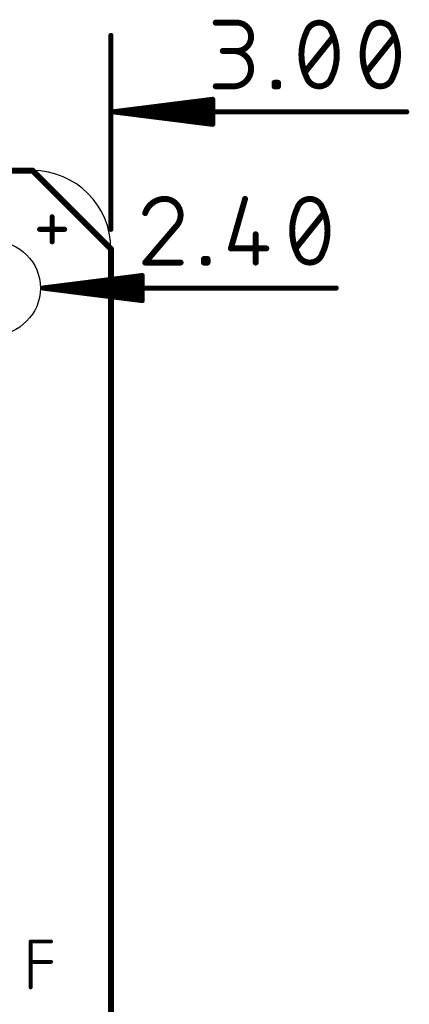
# Model space of a CAD drawing. Extents: x -6 to 135, y -6 to 36.
# Tile 23 of 23: x 125 to 135, y 9 to 34. Entities that reach past the tile are written whole.
import ezdxf

# ---------------------------------------------------------------- set-up
doc = ezdxf.new("R2010")
doc.units = 0
for name, color, linetype in [('1', 12, 'CONTINUOUS'), ('16', 132, 'CONTINUOUS'), ('20', 31, 'CONTINUOUS'), ('27', 253, 'CONTINUOUS'), ('47', 253, 'CONTINUOUS')]:
    doc.layers.add(name, color=color, linetype=linetype)

msp = doc.modelspace()

# ---------------------------------------------------------------- linework, layer by layer
at = {"layer": '1', "const_width": 0.1524}
for points in [[(125, 30), (123, 30)], [(127, 28), (125, 30)], [(127, 2), (127, 28)]]:
    msp.add_lwpolyline(points, dxfattribs=at)
at = {"layer": '1', "const_width": 0.0762}
for points in [[(125.0269, 30.0269, 1), (124.9731, 29.9731)], [(125, 29.9619, 1), (125, 30.0381)], [(127.0381, 28, 1), (126.9619, 28)], [(126.9731, 27.9731, 1), (127.0269, 28.0269)]]:
    msp.add_lwpolyline(points, format="xyb", dxfattribs=at)
at = {"layer": '16', "const_width": 0.1524}
for points in [[(125, 30), (123, 30)], [(127, 28), (125, 30)], [(127, 2), (127, 28)]]:
    msp.add_lwpolyline(points, dxfattribs=at)
at = {"layer": '16', "const_width": 0.0762}
for points in [[(125.0269, 30.0269, 1), (124.9731, 29.9731)], [(125, 29.9619, 1), (125, 30.0381)], [(127.0381, 28, 1), (126.9619, 28)], [(126.9731, 27.9731, 1), (127.0269, 28.0269)]]:
    msp.add_lwpolyline(points, format="xyb", dxfattribs=at)
at = {"layer": '20'}
for p, q in [((125, 30), (123, 30)), ((127, 2), (127, 28))]:
    msp.add_line(p, q, dxfattribs=at)
msp.add_circle((124, 27), 1.2, dxfattribs=at)
msp.add_arc((125, 28), 2, 0, 90, dxfattribs=at)
at = {"layer": '27', "const_width": 0.1016}
for points in [[(124.952, 9.1458), (124.952, 10.3142)], [(124.952, 10.3142), (125.4712, 10.3142)], [(124.952, 9.7949), (125.4712, 9.7949)]]:
    msp.add_lwpolyline(points, dxfattribs=at)
at = {"layer": '27', "const_width": 0.0508}
for points in [[(124.9774, 10.3142, 1), (124.9266, 10.3142)], [(124.952, 10.3396, 1), (124.952, 10.2888)], [(125.4712, 10.2888, 1), (125.4712, 10.3396)], [(124.952, 9.8203, 1), (124.952, 9.7695)], [(125.4712, 9.7695, 1), (125.4712, 9.8203)], [(124.9266, 9.1458, 1), (124.9774, 9.1458)]]:
    msp.add_lwpolyline(points, format="xyb", dxfattribs=at)
at = {"layer": '47'}
for points, const_width in [([(129.6762, 33.7763), (130.2181, 33.7763)], 0.1524), ([(127, 28.5), (127, 33.45)], 0.13), ([(131.9549, 32.5119), (132.6774, 33.4151)], 0.1524), ([(133.518, 32.5119), (134.2405, 33.4151)], 0.1524), ([(130.2181, 33.0538), (129.8568, 33.0538)], 0.1524), ([(129.6762, 32.1507), (130.1278, 32.1507)], 0.1524), ([(131.1768, 32.1507), (131.1768, 32.241)], 0.1524), ([(131.1768, 32.241), (131.2671, 32.241)], 0.1524), ([(131.2671, 32.1507), (131.1768, 32.1507)], 0.1524), ([(131.2671, 32.241), (131.2671, 32.1507)], 0.1524), ([(127.065, 31.5), (129.6, 31.8192)], 0.13), ([(127.065, 31.5), (129.6, 31.76)], 0.13), ([(127.065, 31.5), (129.6, 31.63)], 0.13), ([(129.6, 31.8192), (129.6, 31.1808)], 0.13), ([(127.065, 31.5), (134.5539, 31.5)], 0.13), ([(129.6, 31.1808), (127.065, 31.5)], 0.13), ([(129.6, 31.37), (127.065, 31.5)], 0.13), ([(129.6, 31.24), (127.065, 31.5)], 0.13), ([(130.4258, 29.2763), (130.0646, 28.0119)], 0.1524), ([(131.718, 28.0119), (132.4405, 28.9151)], 0.1524), ([(125.5, 28.1808), (125.5, 28.8192)], 0.13), ([(125.1808, 28.5), (125.8192, 28.5)], 0.13), ([(128.6438, 28.5538), (127.8762, 27.6507)], 0.1524), ([(130.6967, 28.3732), (130.6967, 27.6507)], 0.1524), ([(130.0646, 28.0119), (130.9677, 28.0119)], 0.1524), ([(127.8762, 27.6507), (128.7793, 27.6507)], 0.1524), ([(129.3768, 27.6507), (129.3768, 27.741)], 0.1524), ([(129.3768, 27.741), (129.4671, 27.741)], 0.1524), ([(129.4671, 27.6507), (129.3768, 27.6507)], 0.1524), ([(129.4671, 27.741), (129.4671, 27.6507)], 0.1524), ([(125.265, 27), (127.8, 27.3192)], 0.13), ([(125.265, 27), (127.8, 27.26)], 0.13), ([(125.265, 27), (127.8, 27.13)], 0.13), ([(127.8, 27.3192), (127.8, 26.6808)], 0.13), ([(125.265, 27), (132.7539, 27)], 0.13), ([(127.8, 26.6808), (125.265, 27)], 0.13), ([(127.8, 26.87), (125.265, 27)], 0.13), ([(127.8, 26.74), (125.265, 27)], 0.13)]:
    msp.add_lwpolyline(points, dxfattribs=dict(at, const_width=const_width))
for points, const_width in [([(129.6762, 33.8144, 1), (129.6762, 33.7382)], 0.0762), ([(130.2181, 33.0538, 1), (130.2181, 33.7763)], 0.1524), ([(130.2181, 33.8144, 1), (130.2181, 33.7382)], 0.0762), ([(130.2181, 33.7382, 1), (130.2181, 33.8144)], 0.0762), ([(132.3161, 33.7763, 0.3205), (132, 33.5505)], 0.1524), ([(132.6322, 33.5505, 0.3205), (132.3161, 33.7763)], 0.1524), ([(132.3161, 33.8144, 1), (132.3161, 33.7382)], 0.0762), ([(132.3161, 33.7382, 1), (132.3161, 33.8144)], 0.0762), ([(133.8792, 33.7763, 0.3205), (133.5632, 33.5505)], 0.1524), ([(134.1953, 33.5505, 0.3205), (133.8792, 33.7763)], 0.1524), ([(133.8792, 33.8144, 1), (133.8792, 33.7382)], 0.0762), ([(133.8792, 33.7382, 1), (133.8792, 33.8144)], 0.0762), ([(127.0325, 33.45, 1), (126.9675, 33.45)], 0.065), ([(132, 33.5505, 0.1139), (131.8646, 32.9635)], 0.1524), ([(131.964, 33.5629, 1), (132.0361, 33.5382)], 0.0762), ([(132.0343, 33.5338, 1), (131.9658, 33.5672)], 0.0762), ([(132.7677, 32.9635, 0.1139), (132.6322, 33.5505)], 0.1524), ([(132.6665, 33.5672, 1), (132.598, 33.5338)], 0.0762), ([(132.5962, 33.5382, 1), (132.6683, 33.5629)], 0.0762), ([(132.7071, 33.3913, 1), (132.6476, 33.4389)], 0.0762), ([(133.5632, 33.5505, 0.1139), (133.4277, 32.9635)], 0.1524), ([(133.5271, 33.5629, 1), (133.5992, 33.5382)], 0.0762), ([(133.5974, 33.5338, 1), (133.5289, 33.5672)], 0.0762), ([(134.3308, 32.9635, 0.1139), (134.1953, 33.5505)], 0.1524), ([(134.2296, 33.5672, 1), (134.1611, 33.5338)], 0.0762), ([(134.1593, 33.5382, 1), (134.2314, 33.5629)], 0.0762), ([(134.2702, 33.3913, 1), (134.2107, 33.4389)], 0.0762), ([(129.8568, 33.0919, 1), (129.8568, 33.0157)], 0.0762), ([(130.1278, 32.1507, 1), (130.1278, 33.0538)], 0.1524), ([(130.1278, 33.0919, 1), (130.1278, 33.0157)], 0.0762), ([(130.2181, 33.0919, 1), (130.2181, 33.0157)], 0.0762), ([(130.2181, 33.0157, 1), (130.2181, 33.0919)], 0.0762), ([(131.8646, 32.9635, 0.1139), (132, 32.3765)], 0.1524), ([(131.9027, 32.9635, 1), (131.8265, 32.9635)], 0.0762), ([(131.8265, 32.9635, 1), (131.9027, 32.9635)], 0.0762), ([(132.6322, 32.3765, 0.1139), (132.7677, 32.9635)], 0.1524), ([(132.8058, 32.9635, 1), (132.7296, 32.9635)], 0.0762), ([(132.7296, 32.9635, 1), (132.8058, 32.9635)], 0.0762), ([(133.4277, 32.9635, 0.1139), (133.5632, 32.3765)], 0.1524), ([(133.4658, 32.9635, 1), (133.3896, 32.9635)], 0.0762), ([(133.3896, 32.9635, 1), (133.4658, 32.9635)], 0.0762), ([(134.1953, 32.3765, 0.1139), (134.3308, 32.9635)], 0.1524), ([(134.3689, 32.9635, 1), (134.2927, 32.9635)], 0.0762), ([(134.2927, 32.9635, 1), (134.3689, 32.9635)], 0.0762), ([(131.9251, 32.5357, 1), (131.9846, 32.4881)], 0.0762), ([(132, 32.3765, 0.3205), (132.3161, 32.1507)], 0.1524), ([(132.0361, 32.3888, 1), (131.964, 32.3641)], 0.0762), ([(132.3161, 32.1507, 0.3205), (132.6322, 32.3765)], 0.1524), ([(132.6683, 32.3641, 1), (132.5962, 32.3888)], 0.0762), ([(133.4882, 32.5357, 1), (133.5478, 32.4881)], 0.0762), ([(133.5992, 32.3888, 1), (133.5271, 32.3641)], 0.0762), ([(133.5632, 32.3765, 0.3205), (133.8792, 32.1507)], 0.1524), ([(133.8792, 32.1507, 0.3205), (134.1953, 32.3765)], 0.1524), ([(134.2314, 32.3641, 1), (134.1593, 32.3888)], 0.0762), ([(129.6762, 32.1888, 1), (129.6762, 32.1126)], 0.0762), ([(130.1278, 32.1888, 1), (130.1278, 32.1126)], 0.0762), ([(130.1278, 32.1126, 1), (130.1278, 32.1888)], 0.0762), ([(131.2149, 32.241, 1), (131.1387, 32.241)], 0.0762), ([(131.1768, 32.2791, 1), (131.1768, 32.2029)], 0.0762), ([(131.1768, 32.1888, 1), (131.1768, 32.1126)], 0.0762), ([(131.1387, 32.1507, 1), (131.2149, 32.1507)], 0.0762), ([(131.3052, 32.241, 1), (131.229, 32.241)], 0.0762), ([(131.229, 32.1507, 1), (131.3052, 32.1507)], 0.0762), ([(131.2671, 32.2029, 1), (131.2671, 32.2791)], 0.0762), ([(131.2671, 32.1126, 1), (131.2671, 32.1888)], 0.0762), ([(131.9658, 32.3598, 1), (132.0343, 32.3932)], 0.0762), ([(132.3161, 32.1888, 1), (132.3161, 32.1126)], 0.0762), ([(132.3161, 32.1126, 1), (132.3161, 32.1888)], 0.0762), ([(132.598, 32.3932, 1), (132.6665, 32.3598)], 0.0762), ([(133.5289, 32.3598, 1), (133.5974, 32.3932)], 0.0762), ([(133.8792, 32.1888, 1), (133.8792, 32.1126)], 0.0762), ([(133.8792, 32.1126, 1), (133.8792, 32.1888)], 0.0762), ([(134.1611, 32.3932, 1), (134.2296, 32.3598)], 0.0762), ([(129.6325, 31.8192, 1), (129.5675, 31.8192)], 0.065), ([(129.6041, 31.787, 1), (129.5959, 31.8515)], 0.065), ([(129.6033, 31.7277, 1), (129.5967, 31.7923)], 0.065), ([(129.6017, 31.5975, 1), (129.5983, 31.6625)], 0.065), ([(127.065, 31.5325, 1), (127.065, 31.4675)], 0.065), ([(127.0691, 31.5322, 1), (127.0609, 31.4678)], 0.065), ([(127.0633, 31.5325, 1), (127.0667, 31.4675)], 0.065), ([(127.0667, 31.5325, 1), (127.0633, 31.4675)], 0.065), ([(127.0683, 31.5323, 1), (127.0617, 31.4677)], 0.065), ([(127.0617, 31.5323, 1), (127.0683, 31.4677)], 0.065), ([(127.0609, 31.5322, 1), (127.0691, 31.4678)], 0.065), ([(129.5983, 31.3375, 1), (129.6017, 31.4025)], 0.065), ([(134.5539, 31.4675, 1), (134.5539, 31.5325)], 0.065), ([(129.5675, 31.1808, 1), (129.6325, 31.1808)], 0.065), ([(129.5959, 31.1485, 1), (129.6041, 31.213)], 0.065), ([(129.5967, 31.2077, 1), (129.6033, 31.2723)], 0.065), ([(128.3729, 29.2763, 0.3252), (127.8762, 28.9151)], 0.1524), ([(128.7793, 28.8699, 0.4142), (128.3729, 29.2763)], 0.1524), ([(128.3729, 29.3144, 1), (128.3729, 29.2382)], 0.0762), ([(128.3729, 29.2382, 1), (128.3729, 29.3144)], 0.0762), ([(130.4624, 29.2658, 1), (130.3892, 29.2868)], 0.0762), ([(132.0792, 29.2763, 0.3205), (131.7632, 29.0505)], 0.1524), ([(132.3953, 29.0505, 0.3205), (132.0792, 29.2763)], 0.1524), ([(132.0792, 29.3144, 1), (132.0792, 29.2382)], 0.0762), ([(132.0792, 29.2382, 1), (132.0792, 29.3144)], 0.0762), ([(127.84, 28.9268, 1), (127.9124, 28.9033)], 0.0762), ([(128.6438, 28.5538, 0.2053), (128.7793, 28.8699)], 0.1524), ([(128.8174, 28.8699, 1), (128.7412, 28.8699)], 0.0762), ([(131.7632, 29.0505, 0.1139), (131.6277, 28.4635)], 0.1524), ([(131.7271, 29.0629, 1), (131.7992, 29.0382)], 0.0762), ([(131.7974, 29.0338, 1), (131.7289, 29.0672)], 0.0762), ([(132.5308, 28.4635, 0.1139), (132.3953, 29.0505)], 0.1524), ([(132.4296, 29.0672, 1), (132.3611, 29.0338)], 0.0762), ([(132.3593, 29.0382, 1), (132.4314, 29.0629)], 0.0762), ([(132.4702, 28.8913, 1), (132.4107, 28.9389)], 0.0762), ([(125.5325, 28.8192, 1), (125.4675, 28.8192)], 0.065), ([(128.7412, 28.8699, 1), (128.8174, 28.8699)], 0.0762), ([(125.1808, 28.5325, 1), (125.1808, 28.4675)], 0.065), ([(125.8192, 28.4675, 1), (125.8192, 28.5325)], 0.065), ([(126.9675, 28.5, 1), (127.0325, 28.5)], 0.065), ([(128.6176, 28.5814, 1), (128.6701, 28.5262)], 0.0762), ([(128.6729, 28.5291, 1), (128.6148, 28.5785)], 0.0762), ([(130.7348, 28.3732, 1), (130.6586, 28.3732)], 0.0762), ([(131.6277, 28.4635, 0.1139), (131.7632, 27.8765)], 0.1524), ([(131.6658, 28.4635, 1), (131.5896, 28.4635)], 0.0762), ([(131.5896, 28.4635, 1), (131.6658, 28.4635)], 0.0762), ([(132.3953, 27.8765, 0.1139), (132.5308, 28.4635)], 0.1524), ([(132.5689, 28.4635, 1), (132.4927, 28.4635)], 0.0762), ([(132.4927, 28.4635, 1), (132.5689, 28.4635)], 0.0762), ([(125.4675, 28.1808, 1), (125.5325, 28.1808)], 0.065), ([(130.0279, 28.0224, 1), (130.1012, 28.0015)], 0.0762), ([(130.0646, 28.05, 1), (130.0646, 27.9738)], 0.0762), ([(130.9677, 27.9738, 1), (130.9677, 28.05)], 0.0762), ([(131.6882, 28.0357, 1), (131.7478, 27.9881)], 0.0762), ([(131.7992, 27.8888, 1), (131.7271, 27.8641)], 0.0762), ([(131.7632, 27.8765, 0.3205), (132.0792, 27.6507)], 0.1524), ([(131.7289, 27.8598, 1), (131.7974, 27.8932)], 0.0762), ([(132.0792, 27.6507, 0.3205), (132.3953, 27.8765)], 0.1524), ([(132.3611, 27.8932, 1), (132.4296, 27.8598)], 0.0762), ([(132.4314, 27.8641, 1), (132.3593, 27.8888)], 0.0762), ([(127.8762, 27.6888, 1), (127.8762, 27.6126)], 0.0762), ([(127.8472, 27.6754, 1), (127.9052, 27.626)], 0.0762), ([(128.7793, 27.6126, 1), (128.7793, 27.6888)], 0.0762), ([(129.4149, 27.741, 1), (129.3387, 27.741)], 0.0762), ([(129.3768, 27.7791, 1), (129.3768, 27.7029)], 0.0762), ([(129.3768, 27.6888, 1), (129.3768, 27.6126)], 0.0762), ([(129.3387, 27.6507, 1), (129.4149, 27.6507)], 0.0762), ([(129.5052, 27.741, 1), (129.429, 27.741)], 0.0762), ([(129.429, 27.6507, 1), (129.5052, 27.6507)], 0.0762), ([(129.4671, 27.7029, 1), (129.4671, 27.7791)], 0.0762), ([(129.4671, 27.6126, 1), (129.4671, 27.6888)], 0.0762), ([(130.6586, 27.6507, 1), (130.7348, 27.6507)], 0.0762), ([(132.0792, 27.6888, 1), (132.0792, 27.6126)], 0.0762), ([(132.0792, 27.6126, 1), (132.0792, 27.6888)], 0.0762), ([(127.8325, 27.3192, 1), (127.7675, 27.3192)], 0.065), ([(127.8041, 27.287, 1), (127.7959, 27.3515)], 0.065), ([(127.8033, 27.2277, 1), (127.7967, 27.2923)], 0.065), ([(127.8017, 27.0975, 1), (127.7983, 27.1625)], 0.065), ([(125.265, 27.0325, 1), (125.265, 26.9675)], 0.065), ([(125.2691, 27.0322, 1), (125.2609, 26.9678)], 0.065), ([(125.2633, 27.0325, 1), (125.2667, 26.9675)], 0.065), ([(125.2667, 27.0325, 1), (125.2633, 26.9675)], 0.065), ([(125.2683, 27.0323, 1), (125.2617, 26.9677)], 0.065), ([(125.2617, 27.0323, 1), (125.2683, 26.9677)], 0.065), ([(125.2609, 27.0322, 1), (125.2691, 26.9678)], 0.065), ([(127.7983, 26.8375, 1), (127.8017, 26.9025)], 0.065), ([(132.7539, 26.9675, 1), (132.7539, 27.0325)], 0.065), ([(127.7675, 26.6808, 1), (127.8325, 26.6808)], 0.065), ([(127.7959, 26.6485, 1), (127.8041, 26.713)], 0.065), ([(127.7967, 26.7077, 1), (127.8033, 26.7723)], 0.065)]:
    msp.add_lwpolyline(points, format="xyb", dxfattribs=dict(at, const_width=const_width))

doc.saveas('drawing.dxf')
